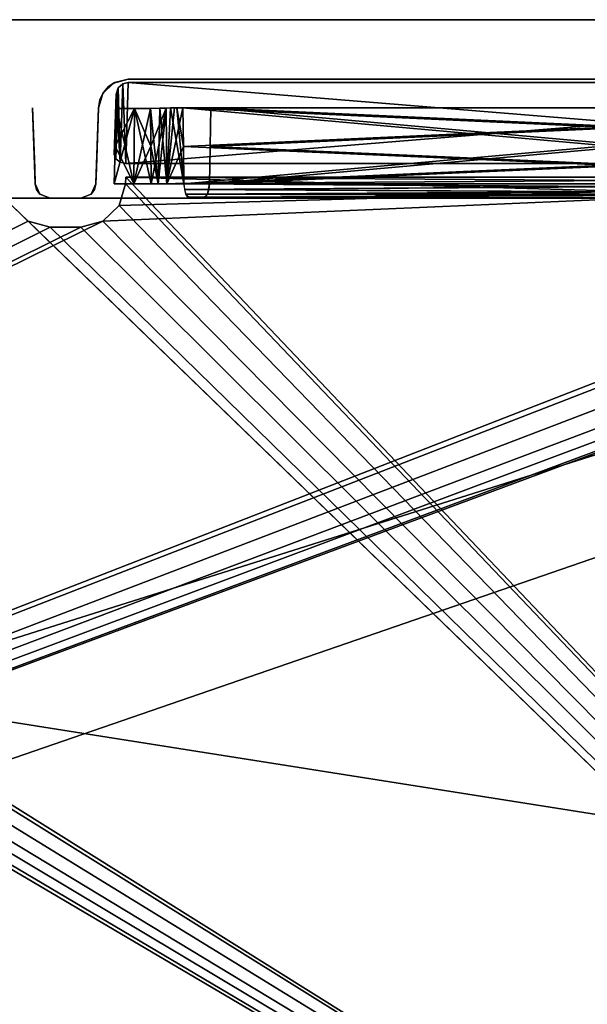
# Model space of a CAD drawing. Header units: millimetres. Extents: x 34 to 464, y 3935 to 4003.
# Tile 33 of 37: x 399 to 418, y 3969 to 4003. Entities that reach past the tile are written whole.
import ezdxf

# ---------------------------------------------------------------- set-up
doc = ezdxf.new("R2010")
doc.units = ezdxf.units.MM
doc.header["$LTSCALE"] = 5.599365
for name, color, linetype in [('115', 7, 'CONTINUOUS'), ('117', 7, 'CONTINUOUS'), ('121', 7, 'CONTINUOUS'), ('139', 7, 'CONTINUOUS'), ('143', 7, 'CONTINUOUS'), ('151', 7, 'CONTINUOUS'), ('153', 7, 'CONTINUOUS'), ('159', 7, 'CONTINUOUS'), ('164', 7, 'CONTINUOUS'), ('173', 7, 'CONTINUOUS'), ('181', 7, 'CONTINUOUS'), ('186', 7, 'CONTINUOUS'), ('187', 7, 'CONTINUOUS'), ('210', 7, 'CONTINUOUS'), ('221', 7, 'CONTINUOUS'), ('222', 7, 'CONTINUOUS'), ('223', 7, 'CONTINUOUS'), ('230', 7, 'CONTINUOUS'), ('231', 7, 'CONTINUOUS'), ('232', 7, 'CONTINUOUS'), ('233', 7, 'CONTINUOUS'), ('234', 7, 'CONTINUOUS'), ('235', 7, 'CONTINUOUS'), ('264', 7, 'CONTINUOUS'), ('269', 7, 'CONTINUOUS'), ('28', 7, 'CONTINUOUS'), ('46', 7, 'CONTINUOUS'), ('56', 7, 'CONTINUOUS'), ('60', 7, 'CONTINUOUS'), ('69', 7, 'CONTINUOUS'), ('95', 7, 'CONTINUOUS')]:
    doc.layers.add(name, color=color, linetype=linetype)

msp = doc.modelspace()

# ---------------------------------------------------------------- linework, layer by layer
at = {"layer": '115', "linetype": 'CONTINUOUS'}
for points in [[(403.365, 3998.254, -3.181), (403.356, 3999.518, -3.218), (403.874, 3999.532, -2.977), (403.365, 3998.254, -3.181)], [(403.373, 3996.992, -3.143), (403.365, 3998.254, -3.181), (403.874, 3999.532, -2.977), (403.373, 3996.992, -3.143)], [(403.616, 3996.988, -2.979), (403.373, 3996.992, -3.143), (403.874, 3999.532, -2.977), (403.616, 3996.988, -2.979)], [(403.897, 3996.985, -2.893), (403.616, 3996.988, -2.979), (403.874, 3999.532, -2.977), (403.897, 3996.985, -2.893)], [(404.164, 3999.535, -2.977), (403.897, 3996.985, -2.893), (403.874, 3999.532, -2.977), (404.164, 3999.535, -2.977)], [(404.442, 3999.535, -3.06), (404.457, 3998.239, -3.017), (403.897, 3996.985, -2.893), (404.442, 3999.535, -3.06)], [(404.442, 3999.535, -3.06), (403.897, 3996.985, -2.893), (404.164, 3999.535, -2.977), (404.442, 3999.535, -3.06)], [(404.457, 3998.239, -3.017), (404.47, 3996.983, -2.975), (403.897, 3996.985, -2.893), (404.457, 3998.239, -3.017)]]:
    msp.add_3dface(points, dxfattribs=at)
at = {"layer": '117', "linetype": 'CONTINUOUS'}
for points in [[(402.605, 4000.5, -4.867), (435.895, 4000.5, -22.657), (403.348, 4000.5, -4.473), (402.605, 4000.5, -4.867)], [(402.605, 4000.5, -22.657), (435.895, 4000.5, -22.657), (402.605, 4000.5, -4.867), (402.605, 4000.5, -22.657)], [(403.348, 4000.5, -4.473), (435.895, 4000.5, -22.657), (404.02, 4000.5, -3.966), (403.348, 4000.5, -4.473)], [(404.02, 4000.5, -3.966), (435.895, 4000.5, -22.657), (434.022, 4000.5, -21.373), (404.02, 4000.5, -3.966)], [(432.454, 4000.5, -17.235), (404.02, 4000.5, -3.966), (432.808, 4000.5, -19.467), (432.454, 4000.5, -17.235)], [(432.808, 4000.5, -19.467), (404.02, 4000.5, -3.966), (434.022, 4000.5, -21.373), (432.808, 4000.5, -19.467)]]:
    msp.add_3dface(points, dxfattribs=at)
at = {"layer": '121', "linetype": 'CONTINUOUS'}
for points in [[(456.479, 3968.275, 27.978), (287.4, 3939.29, 28.99), (455.467, 3997.259, 26.966), (456.479, 3968.275, 27.978)], [(455.467, 3997.259, 26.966), (287.4, 3939.29, 28.99), (439.252, 3995.728, 27.019), (455.467, 3997.259, 26.966)], [(435.976, 3997.211, 26.967), (287.4, 3939.29, 28.99), (401.752, 3995.727, 27.019), (435.976, 3997.211, 26.967)], [(435.984, 3996.983, 26.975), (287.4, 3939.29, 28.99), (435.976, 3997.211, 26.967), (435.984, 3996.983, 26.975)], [(402.298, 3996.255, 27.001), (435.976, 3997.211, 26.967), (401.752, 3995.727, 27.019), (402.298, 3996.255, 27.001)], [(402.516, 3996.983, 26.975), (435.976, 3997.211, 26.967), (402.298, 3996.255, 27.001), (402.516, 3996.983, 26.975)], [(402.524, 3997.211, 26.967), (435.976, 3997.211, 26.967), (402.516, 3996.983, 26.975), (402.524, 3997.211, 26.967)], [(436.201, 3996.255, 27.001), (287.4, 3939.29, 28.99), (435.984, 3996.983, 26.975), (436.201, 3996.255, 27.001)], [(399.248, 3995.727, 27.019), (287.4, 3939.29, 28.99), (398.702, 3996.255, 27.001), (399.248, 3995.727, 27.019)], [(436.748, 3995.728, 27.019), (287.4, 3939.29, 28.99), (436.201, 3996.255, 27.001), (436.748, 3995.728, 27.019)], [(439.252, 3995.728, 27.019), (287.4, 3939.29, 28.99), (438.517, 3995.535, 27.026), (439.252, 3995.728, 27.019)], [(437.483, 3995.535, 27.026), (287.4, 3939.29, 28.99), (436.748, 3995.728, 27.019), (437.483, 3995.535, 27.026)], [(399.983, 3995.535, 27.026), (287.4, 3939.29, 28.99), (399.248, 3995.727, 27.019), (399.983, 3995.535, 27.026)], [(401.752, 3995.727, 27.019), (287.4, 3939.29, 28.99), (401.017, 3995.535, 27.026), (401.752, 3995.727, 27.019)], [(401.017, 3995.535, 27.026), (287.4, 3939.29, 28.99), (399.983, 3995.535, 27.026), (401.017, 3995.535, 27.026)], [(438.517, 3995.535, 27.026), (287.4, 3939.29, 28.99), (437.483, 3995.535, 27.026), (438.517, 3995.535, 27.026)]]:
    msp.add_3dface(points, dxfattribs=at)
at = {"layer": '139', "linetype": 'CONTINUOUS'}
for points in [[(290.016, 3996.983, -26.975), (457.491, 3939.29, -28.99), (290.024, 3997.211, -26.967), (290.016, 3996.983, -26.975)], [(290.024, 3997.211, -26.967), (457.491, 3939.29, -28.99), (325.033, 3995.535, -27.026), (290.024, 3997.211, -26.967)], [(326.549, 3997.004, -26.974), (457.491, 3939.29, -28.99), (326.643, 3997.211, -26.967), (326.549, 3997.004, -26.974)], [(326.643, 3997.211, -26.967), (457.491, 3939.29, -28.99), (361.748, 3995.728, -27.019), (326.643, 3997.211, -26.967)], [(365.016, 3996.983, -26.975), (457.491, 3939.29, -28.99), (365.024, 3997.211, -26.967), (365.016, 3996.983, -26.975)], [(365.024, 3997.211, -26.967), (457.491, 3939.29, -28.99), (398.702, 3996.255, -27.001), (365.024, 3997.211, -26.967)], [(402.516, 3996.983, -26.975), (457.491, 3939.29, -28.99), (402.524, 3997.211, -26.967), (402.516, 3996.983, -26.975)], [(402.524, 3997.211, -26.967), (457.491, 3939.29, -28.99), (436.201, 3996.255, -27.001), (402.524, 3997.211, -26.967)], [(435.976, 3997.211, -26.967), (402.524, 3997.211, -26.967), (435.984, 3996.983, -26.975), (435.976, 3997.211, -26.967)], [(435.984, 3996.983, -26.975), (402.524, 3997.211, -26.967), (436.201, 3996.255, -27.001), (435.984, 3996.983, -26.975)], [(289.799, 3996.255, -27.001), (457.491, 3939.29, -28.99), (290.016, 3996.983, -26.975), (289.799, 3996.255, -27.001)], [(326.509, 3996.761, -26.983), (457.491, 3939.29, -28.99), (326.549, 3997.004, -26.974), (326.509, 3996.761, -26.983)], [(364.799, 3996.255, -27.001), (457.491, 3939.29, -28.99), (365.016, 3996.983, -26.975), (364.799, 3996.255, -27.001)], [(402.298, 3996.255, -27.001), (457.491, 3939.29, -28.99), (402.516, 3996.983, -26.975), (402.298, 3996.255, -27.001)], [(326.482, 3996.457, -26.994), (457.491, 3939.29, -28.99), (326.505, 3996.635, -26.987), (326.482, 3996.457, -26.994)], [(326.505, 3996.635, -26.987), (457.491, 3939.29, -28.99), (326.509, 3996.761, -26.983), (326.505, 3996.635, -26.987)], [(289.252, 3995.728, -27.019), (457.491, 3939.29, -28.99), (289.799, 3996.255, -27.001), (289.252, 3995.728, -27.019)], [(326.29, 3995.996, -27.01), (457.491, 3939.29, -28.99), (326.418, 3996.251, -27.001), (326.29, 3995.996, -27.01)], [(326.418, 3996.251, -27.001), (457.491, 3939.29, -28.99), (326.482, 3996.457, -26.994), (326.418, 3996.251, -27.001)], [(364.252, 3995.728, -27.019), (457.491, 3939.29, -28.99), (364.799, 3996.255, -27.001), (364.252, 3995.728, -27.019)], [(398.702, 3996.255, -27.001), (457.491, 3939.29, -28.99), (399.248, 3995.727, -27.019), (398.702, 3996.255, -27.001)], [(401.752, 3995.727, -27.019), (457.491, 3939.29, -28.99), (402.298, 3996.255, -27.001), (401.752, 3995.727, -27.019)], [(325.967, 3995.535, -27.026), (457.491, 3939.29, -28.99), (326.29, 3995.996, -27.01), (325.967, 3995.535, -27.026)], [(457.491, 3939.29, -28.99), (287.483, 3995.535, -27.026), (287.4, 3939.29, -28.99), (457.491, 3939.29, -28.99)], [(287.483, 3995.535, -27.026), (457.491, 3939.29, -28.99), (288.517, 3995.535, -27.026), (287.483, 3995.535, -27.026)], [(288.517, 3995.535, -27.026), (457.491, 3939.29, -28.99), (289.252, 3995.728, -27.019), (288.517, 3995.535, -27.026)], [(325.033, 3995.535, -27.026), (457.491, 3939.29, -28.99), (325.967, 3995.535, -27.026), (325.033, 3995.535, -27.026)], [(361.748, 3995.728, -27.019), (457.491, 3939.29, -28.99), (362.483, 3995.535, -27.026), (361.748, 3995.728, -27.019)], [(362.483, 3995.535, -27.026), (457.491, 3939.29, -28.99), (363.517, 3995.535, -27.026), (362.483, 3995.535, -27.026)], [(363.517, 3995.535, -27.026), (457.491, 3939.29, -28.99), (364.252, 3995.728, -27.019), (363.517, 3995.535, -27.026)], [(399.248, 3995.727, -27.019), (457.491, 3939.29, -28.99), (399.983, 3995.535, -27.026), (399.248, 3995.727, -27.019)], [(399.983, 3995.535, -27.026), (457.491, 3939.29, -28.99), (401.017, 3995.535, -27.026), (399.983, 3995.535, -27.026)], [(401.017, 3995.535, -27.026), (457.491, 3939.29, -28.99), (401.752, 3995.727, -27.019), (401.017, 3995.535, -27.026)]]:
    msp.add_3dface(points, dxfattribs=at)
at = {"layer": '143', "linetype": 'CONTINUOUS'}
for points in [[(405.8, 4000.5, -0.15), (434.234, 4000.5, -13.419), (405.803, 4000.5), (405.8, 4000.5, -0.15)], [(405.803, 4000.5), (434.234, 4000.5, -13.419), (405.8, 4000.5, 0.15), (405.803, 4000.5)], [(405.8, 4000.5, 0.15), (434.234, 4000.5, -13.419), (434.234, 4000.5, 13.419), (405.8, 4000.5, 0.15)]]:
    msp.add_3dface(points, dxfattribs=at)
at = {"layer": '151', "linetype": 'CONTINUOUS'}
for points in [[(405.33, 3996.983, -1.132), (405.312, 3996.796, -1.172), (433.785, 3996.983, -14.411), (405.33, 3996.983, -1.132)], [(433.785, 3996.983, -14.411), (405.312, 3996.796, -1.172), (433.721, 3996.642, -14.548), (433.785, 3996.983, -14.411)], [(405.265, 3996.639, -1.271), (405.119, 3996.5, -1.585), (433.654, 3996.537, -14.693), (405.265, 3996.639, -1.271)], [(405.119, 3996.5, -1.585), (433.574, 3996.5, -14.864), (433.654, 3996.537, -14.693), (405.119, 3996.5, -1.585)], [(405.312, 3996.796, -1.172), (405.265, 3996.639, -1.271), (433.721, 3996.642, -14.548), (405.312, 3996.796, -1.172)], [(433.721, 3996.642, -14.548), (405.265, 3996.639, -1.271), (433.654, 3996.537, -14.693), (433.721, 3996.642, -14.548)]]:
    msp.add_3dface(points, dxfattribs=at)
at = {"layer": '153', "linetype": 'CONTINUOUS'}
for points in [[(249.5, 4002.5, 34), (464.5, 3934.5, 34), (464.5, 3968.5, 34), (249.5, 4002.5, 34)], [(249.5, 4002.5, 34), (249.5, 3934.5, 34), (464.5, 3934.5, 34), (249.5, 4002.5, 34)], [(464.5, 4002.5, 34), (249.5, 4002.5, 34), (464.5, 3968.5, 34), (464.5, 4002.5, 34)]]:
    msp.add_3dface(points, dxfattribs=at)
at = {"layer": '159', "linetype": 'CONTINUOUS'}
for points in [[(249.5, 4002.5, -34), (464.5, 4002.5, -34), (249.5, 3934.5, -34), (249.5, 4002.5, -34)], [(249.5, 3934.5, -34), (464.5, 4002.5, -34), (464.5, 3968.5, -34), (249.5, 3934.5, -34)]]:
    msp.add_3dface(points, dxfattribs=at)
at = {"layer": '164', "linetype": 'CONTINUOUS'}
for points in [[(432.925, 3996.983, 16.254), (404.47, 3996.983, 2.975), (404.489, 3996.796, 2.936), (432.925, 3996.983, 16.254)], [(432.925, 3996.983, 16.254), (404.489, 3996.796, 2.936), (432.989, 3996.642, 16.117), (432.925, 3996.983, 16.254)], [(404.489, 3996.796, 2.936), (404.535, 3996.639, 2.836), (432.989, 3996.642, 16.117), (404.489, 3996.796, 2.936)], [(432.989, 3996.642, 16.117), (404.535, 3996.639, 2.836), (433.057, 3996.537, 15.972), (432.989, 3996.642, 16.117)], [(404.535, 3996.639, 2.836), (404.682, 3996.5, 2.522), (433.057, 3996.537, 15.972), (404.535, 3996.639, 2.836)], [(404.682, 3996.5, 2.522), (433.137, 3996.5, 15.801), (433.057, 3996.537, 15.972), (404.682, 3996.5, 2.522)]]:
    msp.add_3dface(points, dxfattribs=at)
at = {"layer": '173', "linetype": 'CONTINUOUS'}
for points in [[(405.354, 3998.239, -1.095), (433.785, 3996.983, -14.411), (405.378, 3999.535, -1.056), (405.354, 3998.239, -1.095)], [(433.812, 3999.535, -14.325), (405.378, 3999.535, -1.056), (433.798, 3998.242, -14.369), (433.812, 3999.535, -14.325)], [(405.378, 3999.535, -1.056), (433.785, 3996.983, -14.411), (433.798, 3998.242, -14.369), (405.378, 3999.535, -1.056)], [(405.33, 3996.983, -1.132), (433.785, 3996.983, -14.411), (405.354, 3998.239, -1.095), (405.33, 3996.983, -1.132)]]:
    msp.add_3dface(points, dxfattribs=at)
at = {"layer": '181', "linetype": 'CONTINUOUS'}
for points in [[(404.534, 3996.642, -2.838), (404.47, 3996.983, -2.975), (432.944, 3996.796, -16.214), (404.534, 3996.642, -2.838)], [(404.47, 3996.983, -2.975), (432.925, 3996.983, -16.254), (432.944, 3996.796, -16.214), (404.47, 3996.983, -2.975)], [(432.99, 3996.639, -16.115), (404.534, 3996.642, -2.838), (432.944, 3996.796, -16.214), (432.99, 3996.639, -16.115)], [(404.602, 3996.537, -2.693), (404.534, 3996.642, -2.838), (432.99, 3996.639, -16.115), (404.602, 3996.537, -2.693)], [(433.137, 3996.5, -15.801), (404.602, 3996.537, -2.693), (432.99, 3996.639, -16.115), (433.137, 3996.5, -15.801)], [(433.137, 3996.5, -15.801), (404.682, 3996.5, -2.522), (404.602, 3996.537, -2.693), (433.137, 3996.5, -15.801)]]:
    msp.add_3dface(points, dxfattribs=at)
at = {"layer": '186', "linetype": 'CONTINUOUS'}
for points in [[(405.33, 3996.983, 1.132), (433.767, 3996.796, 14.45), (405.267, 3996.642, 1.269), (405.33, 3996.983, 1.132)], [(405.33, 3996.983, 1.132), (433.785, 3996.983, 14.411), (433.767, 3996.796, 14.45), (405.33, 3996.983, 1.132)], [(433.574, 3996.5, 14.864), (405.119, 3996.5, 1.585), (405.199, 3996.537, 1.414), (433.574, 3996.5, 14.864)], [(405.267, 3996.642, 1.269), (433.72, 3996.639, 14.55), (405.199, 3996.537, 1.414), (405.267, 3996.642, 1.269)], [(433.72, 3996.639, 14.55), (433.574, 3996.5, 14.864), (405.199, 3996.537, 1.414), (433.72, 3996.639, 14.55)], [(433.767, 3996.796, 14.45), (433.72, 3996.639, 14.55), (405.267, 3996.642, 1.269), (433.767, 3996.796, 14.45)]]:
    msp.add_3dface(points, dxfattribs=at)
at = {"layer": '187', "linetype": 'CONTINUOUS'}
for points in [[(402.788, 3996.992, -3.592), (402.134, 3996.992, -3.933), (402.811, 3999.518, -3.629), (402.788, 3996.992, -3.592)], [(402.134, 3996.992, -3.933), (402.171, 3998.255, -3.941), (402.811, 3999.518, -3.629), (402.134, 3996.992, -3.933)], [(402.171, 3998.255, -3.941), (402.208, 3999.518, -3.949), (402.811, 3999.518, -3.629), (402.171, 3998.255, -3.941)], [(403.356, 3999.518, -3.218), (403.365, 3998.254, -3.181), (402.788, 3996.992, -3.592), (403.356, 3999.518, -3.218)], [(403.356, 3999.518, -3.218), (402.788, 3996.992, -3.592), (402.811, 3999.518, -3.629), (403.356, 3999.518, -3.218)], [(403.365, 3998.254, -3.181), (403.373, 3996.992, -3.143), (402.788, 3996.992, -3.592), (403.365, 3998.254, -3.181)]]:
    msp.add_3dface(points, dxfattribs=at)
at = {"layer": '210', "linetype": 'CONTINUOUS'}
for points in [[(403.356, 3999.518, 3.218), (403.616, 3996.988, 2.979), (403.665, 3999.528, 3.031), (403.356, 3999.518, 3.218)], [(403.356, 3999.518, 3.218), (403.365, 3998.254, 3.181), (403.616, 3996.988, 2.979), (403.356, 3999.518, 3.218)], [(403.616, 3996.988, 2.979), (403.896, 3996.985, 2.893), (403.665, 3999.528, 3.031), (403.616, 3996.988, 2.979)], [(403.665, 3999.528, 3.031), (403.896, 3996.985, 2.893), (404.02, 3999.534, 2.966), (403.665, 3999.528, 3.031)], [(403.896, 3996.985, 2.893), (404.47, 3996.983, 2.975), (404.02, 3999.534, 2.966), (403.896, 3996.985, 2.893)], [(404.02, 3999.534, 2.966), (404.47, 3996.983, 2.975), (404.236, 3999.535, 2.99), (404.02, 3999.534, 2.966)], [(404.47, 3996.983, 2.975), (404.457, 3998.239, 3.017), (404.236, 3999.535, 2.99), (404.47, 3996.983, 2.975)], [(404.457, 3998.239, 3.017), (404.442, 3999.535, 3.06), (404.236, 3999.535, 2.99), (404.457, 3998.239, 3.017)], [(403.365, 3998.254, 3.181), (403.373, 3996.992, 3.143), (403.616, 3996.988, 2.979), (403.365, 3998.254, 3.181)]]:
    msp.add_3dface(points, dxfattribs=at)
at = {"layer": '221', "linetype": 'CONTINUOUS'}
for points in [[(403.348, 4000.5, 4.473), (402.605, 4000.5, 22.657), (402.605, 4000.5, 4.867), (403.348, 4000.5, 4.473)], [(404.02, 4000.5, 3.966), (402.605, 4000.5, 22.657), (403.348, 4000.5, 4.473), (404.02, 4000.5, 3.966)], [(432.454, 4000.5, 17.235), (402.605, 4000.5, 22.657), (404.02, 4000.5, 3.966), (432.454, 4000.5, 17.235)], [(432.808, 4000.5, 19.467), (402.605, 4000.5, 22.657), (432.454, 4000.5, 17.235), (432.808, 4000.5, 19.467)], [(434.022, 4000.5, 21.373), (402.605, 4000.5, 22.657), (432.808, 4000.5, 19.467), (434.022, 4000.5, 21.373)], [(435.895, 4000.5, 22.638), (402.605, 4000.5, 22.657), (434.022, 4000.5, 21.373), (435.895, 4000.5, 22.638)], [(435.895, 4000.5, 22.657), (402.605, 4000.5, 22.657), (435.895, 4000.5, 22.638), (435.895, 4000.5, 22.657)]]:
    msp.add_3dface(points, dxfattribs=at)
at = {"layer": '222', "linetype": 'CONTINUOUS'}
for points in [[(401.517, 3996.996, 4.856), (401.606, 3999.535, 23.185), (401.517, 3996.983, 4.856), (401.517, 3996.996, 4.856)], [(401.518, 3997.009, 4.856), (401.606, 3999.535, 23.185), (401.517, 3996.996, 4.856), (401.518, 3997.009, 4.856)], [(401.606, 3999.535, 23.185), (401.535, 3997.51, 25.957), (401.517, 3996.983, 4.856), (401.606, 3999.535, 23.185)], [(401.562, 3998.272, -4.862), (401.517, 3996.983, -25.976), (401.606, 3999.535, -4.867), (401.562, 3998.272, -4.862)], [(401.517, 3996.983, -25.976), (401.606, 3999.535, -23.185), (401.606, 3999.535, -4.867), (401.517, 3996.983, -25.976)], [(401.535, 3997.51, -25.957), (401.606, 3999.535, -23.185), (401.517, 3996.983, -25.976), (401.535, 3997.51, -25.957)], [(401.562, 3998.272, 4.862), (401.606, 3999.535, 23.185), (401.518, 3997.009, 4.856), (401.562, 3998.272, 4.862)], [(401.606, 3999.535, 4.867), (401.606, 3999.535, 23.185), (401.562, 3998.272, 4.862), (401.606, 3999.535, 4.867)], [(401.518, 3997.009, -4.856), (401.517, 3996.983, -25.976), (401.562, 3998.272, -4.862), (401.518, 3997.009, -4.856)], [(401.517, 3996.983, 4.856), (401.535, 3997.51, 25.957), (401.517, 3996.983, 25.976), (401.517, 3996.983, 4.856)], [(401.517, 3996.996, -4.856), (401.517, 3996.983, -25.976), (401.518, 3997.009, -4.856), (401.517, 3996.996, -4.856)], [(401.517, 3996.983, -4.856), (401.517, 3996.983, -25.976), (401.517, 3996.996, -4.856), (401.517, 3996.983, -4.856)]]:
    msp.add_3dface(points, dxfattribs=at)
at = {"layer": '223', "linetype": 'CONTINUOUS'}
for points in [[(399.394, 3999.535, -23.185), (399.465, 3997.51, -25.957), (399.483, 3996.983, -4.856), (399.394, 3999.535, -23.185)], [(399.394, 3999.535, -4.867), (399.394, 3999.535, -23.185), (399.438, 3998.272, -4.862), (399.394, 3999.535, -4.867)], [(399.438, 3998.272, -4.862), (399.394, 3999.535, -23.185), (399.482, 3997.009, -4.856), (399.438, 3998.272, -4.862)], [(399.482, 3997.009, -4.856), (399.394, 3999.535, -23.185), (399.483, 3996.996, -4.856), (399.482, 3997.009, -4.856)], [(399.483, 3996.996, -4.856), (399.394, 3999.535, -23.185), (399.483, 3996.983, -4.856), (399.483, 3996.996, -4.856)], [(399.465, 3997.51, 25.957), (399.394, 3999.535, 23.185), (399.483, 3996.983, 25.976), (399.465, 3997.51, 25.957)], [(399.483, 3996.983, 25.976), (399.394, 3999.535, 23.185), (399.394, 3999.535, 4.867), (399.483, 3996.983, 25.976)], [(399.438, 3998.272, 4.862), (399.483, 3996.983, 25.976), (399.394, 3999.535, 4.867), (399.438, 3998.272, 4.862)], [(399.482, 3997.009, 4.856), (399.483, 3996.983, 25.976), (399.438, 3998.272, 4.862), (399.482, 3997.009, 4.856)], [(399.483, 3996.983, -4.856), (399.465, 3997.51, -25.957), (399.483, 3996.983, -25.976), (399.483, 3996.983, -4.856)], [(399.483, 3996.996, 4.856), (399.483, 3996.983, 25.976), (399.482, 3997.009, 4.856), (399.483, 3996.996, 4.856)], [(399.483, 3996.983, 4.856), (399.483, 3996.983, 25.976), (399.483, 3996.996, 4.856), (399.483, 3996.983, 4.856)]]:
    msp.add_3dface(points, dxfattribs=at)
at = {"layer": '230', "linetype": 'CONTINUOUS'}
for points in [[(401.474, 3996.797, -25.995), (401.517, 3996.983, -25.976), (401.364, 3996.641, -4.856), (401.474, 3996.797, -25.995)], [(401.517, 3996.983, -25.976), (401.517, 3996.983, -4.856), (401.364, 3996.641, -4.856), (401.517, 3996.983, -25.976)], [(401.017, 3996.5, -4.856), (401.364, 3996.641, -26.012), (401.364, 3996.641, -4.856), (401.017, 3996.5, -4.856)], [(401.017, 3996.5, -4.856), (401.017, 3996.5, -26.026), (401.364, 3996.641, -26.012), (401.017, 3996.5, -4.856)], [(401.364, 3996.641, -26.012), (401.474, 3996.797, -25.995), (401.364, 3996.641, -4.856), (401.364, 3996.641, -26.012)]]:
    msp.add_3dface(points, dxfattribs=at)
at = {"layer": '231', "linetype": 'CONTINUOUS'}
for points in [[(402.605, 4000.5, -22.657), (402.605, 4000.5, -4.867), (402.115, 4000.372, -4.867), (402.605, 4000.5, -22.657)], [(402.153, 4000.392, -22.716), (402.605, 4000.5, -22.657), (402.115, 4000.372, -4.867), (402.153, 4000.392, -22.716)], [(401.751, 4000.02, -4.867), (401.945, 4000.251, -22.793), (402.115, 4000.372, -4.867), (401.751, 4000.02, -4.867)], [(401.773, 4000.054, -22.901), (401.945, 4000.251, -22.793), (401.751, 4000.02, -4.867), (401.773, 4000.054, -22.901)], [(401.945, 4000.251, -22.793), (402.153, 4000.392, -22.716), (402.115, 4000.372, -4.867), (401.945, 4000.251, -22.793)], [(401.606, 3999.535, -4.867), (401.654, 3999.809, -23.035), (401.751, 4000.02, -4.867), (401.606, 3999.535, -4.867)], [(401.654, 3999.809, -23.035), (401.773, 4000.054, -22.901), (401.751, 4000.02, -4.867), (401.654, 3999.809, -23.035)], [(401.606, 3999.535, -4.867), (401.606, 3999.535, -23.185), (401.654, 3999.809, -23.035), (401.606, 3999.535, -4.867)]]:
    msp.add_3dface(points, dxfattribs=at)
at = {"layer": '232', "linetype": 'CONTINUOUS'}
for points in [[(399.636, 3996.641, -4.856), (399.483, 3996.983, -4.856), (399.526, 3996.797, -25.995), (399.636, 3996.641, -4.856)], [(399.483, 3996.983, -4.856), (399.483, 3996.983, -25.976), (399.526, 3996.797, -25.995), (399.483, 3996.983, -4.856)], [(399.636, 3996.641, -26.012), (399.636, 3996.641, -4.856), (399.526, 3996.797, -25.995), (399.636, 3996.641, -26.012)], [(399.983, 3996.5, -26.026), (399.983, 3996.5, -4.856), (399.636, 3996.641, -4.856), (399.983, 3996.5, -26.026)], [(399.983, 3996.5, -26.026), (399.636, 3996.641, -4.856), (399.636, 3996.641, -26.012), (399.983, 3996.5, -26.026)]]:
    msp.add_3dface(points, dxfattribs=at)
at = {"layer": '233', "linetype": 'CONTINUOUS'}
for points in [[(399.526, 3996.797, 25.995), (399.483, 3996.983, 25.976), (399.636, 3996.641, 4.856), (399.526, 3996.797, 25.995)], [(399.483, 3996.983, 25.976), (399.483, 3996.983, 4.856), (399.636, 3996.641, 4.856), (399.483, 3996.983, 25.976)], [(399.636, 3996.641, 26.012), (399.526, 3996.797, 25.995), (399.636, 3996.641, 4.856), (399.636, 3996.641, 26.012)], [(399.983, 3996.5, 4.856), (399.636, 3996.641, 26.012), (399.636, 3996.641, 4.856), (399.983, 3996.5, 4.856)], [(399.983, 3996.5, 4.856), (399.983, 3996.5, 26.026), (399.636, 3996.641, 26.012), (399.983, 3996.5, 4.856)]]:
    msp.add_3dface(points, dxfattribs=at)
at = {"layer": '234', "linetype": 'CONTINUOUS'}
for points in [[(402.605, 4000.5, 4.867), (402.153, 4000.392, 22.716), (402.115, 4000.372, 4.867), (402.605, 4000.5, 4.867)], [(402.605, 4000.5, 4.867), (402.605, 4000.5, 22.657), (402.153, 4000.392, 22.716), (402.605, 4000.5, 4.867)], [(402.115, 4000.372, 4.867), (401.773, 4000.054, 22.901), (401.751, 4000.02, 4.867), (402.115, 4000.372, 4.867)], [(401.945, 4000.251, 22.793), (401.773, 4000.054, 22.901), (402.115, 4000.372, 4.867), (401.945, 4000.251, 22.793)], [(402.153, 4000.392, 22.716), (401.945, 4000.251, 22.793), (402.115, 4000.372, 4.867), (402.153, 4000.392, 22.716)], [(401.606, 3999.535, 23.185), (401.606, 3999.535, 4.867), (401.751, 4000.02, 4.867), (401.606, 3999.535, 23.185)], [(401.654, 3999.81, 23.035), (401.606, 3999.535, 23.185), (401.751, 4000.02, 4.867), (401.654, 3999.81, 23.035)], [(401.773, 4000.054, 22.901), (401.654, 3999.81, 23.035), (401.751, 4000.02, 4.867), (401.773, 4000.054, 22.901)]]:
    msp.add_3dface(points, dxfattribs=at)
at = {"layer": '235', "linetype": 'CONTINUOUS'}
for points in [[(401.364, 3996.641, 4.856), (401.517, 3996.983, 4.856), (401.474, 3996.797, 25.995), (401.364, 3996.641, 4.856)], [(401.517, 3996.983, 4.856), (401.517, 3996.983, 25.976), (401.474, 3996.797, 25.995), (401.517, 3996.983, 4.856)], [(401.017, 3996.5, 26.026), (401.017, 3996.5, 4.856), (401.364, 3996.641, 4.856), (401.017, 3996.5, 26.026)], [(401.017, 3996.5, 26.026), (401.364, 3996.641, 4.856), (401.364, 3996.641, 26.012), (401.017, 3996.5, 26.026)], [(401.364, 3996.641, 26.012), (401.364, 3996.641, 4.856), (401.474, 3996.797, 25.995), (401.364, 3996.641, 26.012)]]:
    msp.add_3dface(points, dxfattribs=at)
at = {"layer": '264', "linetype": 'CONTINUOUS'}
for points in [[(402.206, 3999.999, -23.539), (402.33, 3997.713, -26.669), (402.272, 4000.206, -23.255), (402.206, 3999.999, -23.539)], [(402.272, 4000.206, -23.255), (402.33, 3997.713, -26.669), (402.424, 4000.342, -23.07), (402.272, 4000.206, -23.255)], [(402.33, 3997.713, -26.669), (402.524, 3997.674, -26.722), (402.424, 4000.342, -23.07), (402.33, 3997.713, -26.669)], [(402.424, 4000.342, -23.07), (402.524, 3997.674, -26.722), (402.605, 4000.385, -23.01), (402.424, 4000.342, -23.07)], [(402.524, 3997.674, -26.722), (435.976, 3997.674, -26.722), (402.605, 4000.385, -23.01), (402.524, 3997.674, -26.722)], [(402.605, 4000.385, -23.01), (435.976, 3997.674, -26.722), (435.895, 4000.385, -23.01), (402.605, 4000.385, -23.01)], [(402.135, 3997.974, -26.311), (402.186, 3997.821, -26.521), (402.206, 3999.999, -23.539), (402.135, 3997.974, -26.311)], [(402.186, 3997.821, -26.521), (402.33, 3997.713, -26.669), (402.206, 3999.999, -23.539), (402.186, 3997.821, -26.521)]]:
    msp.add_3dface(points, dxfattribs=at)
at = {"layer": '269', "linetype": 'CONTINUOUS'}
for points in [[(402.206, 3999.999, 23.539), (402.272, 4000.206, 23.255), (402.186, 3997.821, 26.521), (402.206, 3999.999, 23.539)], [(402.186, 3997.821, 26.521), (402.272, 4000.206, 23.255), (402.33, 3997.713, 26.669), (402.186, 3997.821, 26.521)], [(402.272, 4000.206, 23.255), (402.424, 4000.342, 23.07), (402.33, 3997.713, 26.669), (402.272, 4000.206, 23.255)], [(402.424, 4000.342, 23.07), (402.524, 3997.674, 26.722), (402.33, 3997.713, 26.669), (402.424, 4000.342, 23.07)], [(402.605, 4000.385, 23.01), (402.524, 3997.674, 26.722), (402.424, 4000.342, 23.07), (402.605, 4000.385, 23.01)], [(435.976, 3997.674, 26.722), (402.524, 3997.674, 26.722), (435.895, 4000.385, 23.01), (435.976, 3997.674, 26.722)], [(435.895, 4000.385, 23.01), (402.524, 3997.674, 26.722), (402.605, 4000.385, 23.01), (435.895, 4000.385, 23.01)], [(402.135, 3997.974, 26.311), (402.206, 3999.999, 23.539), (402.186, 3997.821, 26.521), (402.135, 3997.974, 26.311)]]:
    msp.add_3dface(points, dxfattribs=at)
at = {"layer": '28', "linetype": 'CONTINUOUS'}
for points in [[(464.5, 4002.5, 34), (249.5, 4002.5, -34), (249.5, 4002.5, 34), (464.5, 4002.5, 34)], [(464.5, 4002.5), (249.5, 4002.5, -34), (464.5, 4002.5, 34), (464.5, 4002.5)], [(464.5, 4002.5, -34), (249.5, 4002.5, -34), (464.5, 4002.5), (464.5, 4002.5, -34)]]:
    msp.add_3dface(points, dxfattribs=at)
at = {"layer": '46', "linetype": 'CONTINUOUS'}
for points in [[(402.208, 3999.518, 3.949), (402.171, 3998.255, 3.941), (402.788, 3996.992, 3.592), (402.208, 3999.518, 3.949)], [(402.811, 3999.518, 3.629), (402.208, 3999.518, 3.949), (402.788, 3996.992, 3.592), (402.811, 3999.518, 3.629)], [(403.373, 3996.992, 3.143), (402.811, 3999.518, 3.629), (402.788, 3996.992, 3.592), (403.373, 3996.992, 3.143)], [(403.365, 3998.254, 3.181), (402.811, 3999.518, 3.629), (403.373, 3996.992, 3.143), (403.365, 3998.254, 3.181)], [(403.356, 3999.518, 3.218), (402.811, 3999.518, 3.629), (403.365, 3998.254, 3.181), (403.356, 3999.518, 3.218)], [(402.171, 3998.255, 3.941), (402.134, 3996.992, 3.933), (402.788, 3996.992, 3.592), (402.171, 3998.255, 3.941)]]:
    msp.add_3dface(points, dxfattribs=at)
at = {"layer": '56', "linetype": 'CONTINUOUS'}
for points in [[(433.798, 3998.242, 14.369), (405.33, 3996.983, 1.132), (433.812, 3999.535, 14.325), (433.798, 3998.242, 14.369)], [(433.812, 3999.535, 14.325), (405.33, 3996.983, 1.132), (405.354, 3998.239, 1.095), (433.812, 3999.535, 14.325)], [(405.378, 3999.535, 1.056), (433.812, 3999.535, 14.325), (405.354, 3998.239, 1.095), (405.378, 3999.535, 1.056)], [(433.785, 3996.983, 14.411), (405.33, 3996.983, 1.132), (433.798, 3998.242, 14.369), (433.785, 3996.983, 14.411)]]:
    msp.add_3dface(points, dxfattribs=at)
at = {"layer": '60', "linetype": 'CONTINUOUS'}
for points in [[(399.058, 3996.5, -3.471), (398.481, 3996.5, 3.17), (398.481, 3996.5, -3.17), (399.058, 3996.5, -3.471)], [(399.058, 3996.5, 3.471), (398.481, 3996.5, 3.17), (399.058, 3996.5, -3.471), (399.058, 3996.5, 3.471)], [(399.731, 3996.5, -4.024), (399.058, 3996.5, 3.471), (399.058, 3996.5, -3.471), (399.731, 3996.5, -4.024)], [(399.731, 3996.5, 4.024), (399.058, 3996.5, 3.471), (399.731, 3996.5, -4.024), (399.731, 3996.5, 4.024)], [(399.983, 3996.5, -4.856), (399.731, 3996.5, 4.024), (399.731, 3996.5, -4.024), (399.983, 3996.5, -4.856)], [(399.983, 3996.5, 4.856), (399.731, 3996.5, 4.024), (399.983, 3996.5, -4.856), (399.983, 3996.5, 4.856)], [(399.983, 3996.5, -26.026), (401.017, 3996.5, -26.026), (399.983, 3996.5, -4.856), (399.983, 3996.5, -26.026)], [(401.017, 3996.5, -4.856), (399.983, 3996.5, 26.026), (401.017, 3996.5, -26.026), (401.017, 3996.5, -4.856)], [(401.017, 3996.5, 4.856), (399.983, 3996.5, 26.026), (401.017, 3996.5, -4.856), (401.017, 3996.5, 4.856)], [(401.017, 3996.5, 26.026), (399.983, 3996.5, 26.026), (401.017, 3996.5, 4.856), (401.017, 3996.5, 26.026)], [(401.017, 3996.5, -26.026), (399.983, 3996.5, 4.856), (399.983, 3996.5, -4.856), (401.017, 3996.5, -26.026)], [(399.983, 3996.5, 26.026), (399.983, 3996.5, 4.856), (401.017, 3996.5, -26.026), (399.983, 3996.5, 26.026)], [(401.269, 3996.5, -4.024), (401.017, 3996.5, 4.856), (401.017, 3996.5, -4.856), (401.269, 3996.5, -4.024)], [(401.269, 3996.5, 4.024), (401.017, 3996.5, 4.856), (401.269, 3996.5, -4.024), (401.269, 3996.5, 4.024)], [(401.942, 3996.5, -3.471), (401.269, 3996.5, 4.024), (401.269, 3996.5, -4.024), (401.942, 3996.5, -3.471)], [(401.942, 3996.5, 3.471), (401.269, 3996.5, 4.024), (401.942, 3996.5, -3.471), (401.942, 3996.5, 3.471)], [(402.519, 3996.5, -3.17), (401.942, 3996.5, 3.471), (401.942, 3996.5, -3.471), (402.519, 3996.5, -3.17)], [(402.519, 3996.5, 3.17), (401.942, 3996.5, 3.471), (402.519, 3996.5, -3.17), (402.519, 3996.5, 3.17)], [(403.036, 3996.5, -2.774), (402.519, 3996.5, 3.17), (402.519, 3996.5, -3.17), (403.036, 3996.5, -2.774)], [(403.036, 3996.5, 2.774), (402.519, 3996.5, 3.17), (403.036, 3996.5, -2.774), (403.036, 3996.5, 2.774)], [(403.821, 3996.5, -2.399), (403.036, 3996.5, 2.774), (403.036, 3996.5, -2.774), (403.821, 3996.5, -2.399)], [(403.82, 3996.5, 2.399), (403.036, 3996.5, 2.774), (403.821, 3996.5, -2.399), (403.82, 3996.5, 2.399)], [(404.255, 3996.5, 0.161), (404.471, 3996.5, 1.004), (403.82, 3996.5, 2.399), (404.255, 3996.5, 0.161)], [(403.82, 3996.5, 2.399), (404.471, 3996.5, 1.004), (404.682, 3996.5, 2.522), (403.82, 3996.5, 2.399)], [(404.255, 3996.5, -0.161), (404.255, 3996.5, 0.161), (403.82, 3996.5, 2.399), (404.255, 3996.5, -0.161)], [(404.255, 3996.5, -0.161), (403.82, 3996.5, 2.399), (403.821, 3996.5, -2.399), (404.255, 3996.5, -0.161)], [(404.682, 3996.5, -2.522), (404.255, 3996.5, -0.161), (403.821, 3996.5, -2.399), (404.682, 3996.5, -2.522)], [(404.259, 3996.5, 0), (404.255, 3996.5, 0.161), (404.255, 3996.5, -0.161), (404.259, 3996.5, 0)], [(404.471, 3996.5, -1.004), (404.255, 3996.5, -0.161), (404.682, 3996.5, -2.522), (404.471, 3996.5, -1.004)], [(404.471, 3996.5, 1.004), (405.119, 3996.5, 1.585), (404.682, 3996.5, 2.522), (404.471, 3996.5, 1.004)], [(405.119, 3996.5, -1.585), (404.471, 3996.5, -1.004), (404.682, 3996.5, -2.522), (405.119, 3996.5, -1.585)], [(404.682, 3996.5, 2.522), (405.119, 3996.5, 1.585), (433.137, 3996.5, 15.801), (404.682, 3996.5, 2.522)], [(433.137, 3996.5, -15.801), (405.119, 3996.5, -1.585), (404.682, 3996.5, -2.522), (433.137, 3996.5, -15.801)], [(405.119, 3996.5, 1.585), (433.574, 3996.5, 14.864), (433.137, 3996.5, 15.801), (405.119, 3996.5, 1.585)], [(433.574, 3996.5, -14.864), (405.119, 3996.5, -1.585), (433.137, 3996.5, -15.801), (433.574, 3996.5, -14.864)]]:
    msp.add_3dface(points, dxfattribs=at)
at = {"layer": '69', "linetype": 'CONTINUOUS'}
for points in [[(432.876, 3999.535, 16.329), (404.442, 3999.535, 3.06), (432.901, 3998.242, 16.291), (432.876, 3999.535, 16.329)], [(404.442, 3999.535, 3.06), (432.925, 3996.983, 16.254), (432.901, 3998.242, 16.291), (404.442, 3999.535, 3.06)], [(404.457, 3998.239, 3.017), (432.925, 3996.983, 16.254), (404.442, 3999.535, 3.06), (404.457, 3998.239, 3.017)], [(404.47, 3996.983, 2.975), (432.925, 3996.983, 16.254), (404.457, 3998.239, 3.017), (404.47, 3996.983, 2.975)]]:
    msp.add_3dface(points, dxfattribs=at)
at = {"layer": '95', "linetype": 'CONTINUOUS'}
for points in [[(404.442, 3999.535, -3.06), (432.876, 3999.535, -16.329), (404.457, 3998.239, -3.017), (404.442, 3999.535, -3.06)], [(432.876, 3999.535, -16.329), (404.47, 3996.983, -2.975), (404.457, 3998.239, -3.017), (432.876, 3999.535, -16.329)], [(432.901, 3998.242, -16.291), (404.47, 3996.983, -2.975), (432.876, 3999.535, -16.329), (432.901, 3998.242, -16.291)], [(432.925, 3996.983, -16.254), (404.47, 3996.983, -2.975), (432.901, 3998.242, -16.291), (432.925, 3996.983, -16.254)]]:
    msp.add_3dface(points, dxfattribs=at)

doc.saveas('drawing.dxf')
